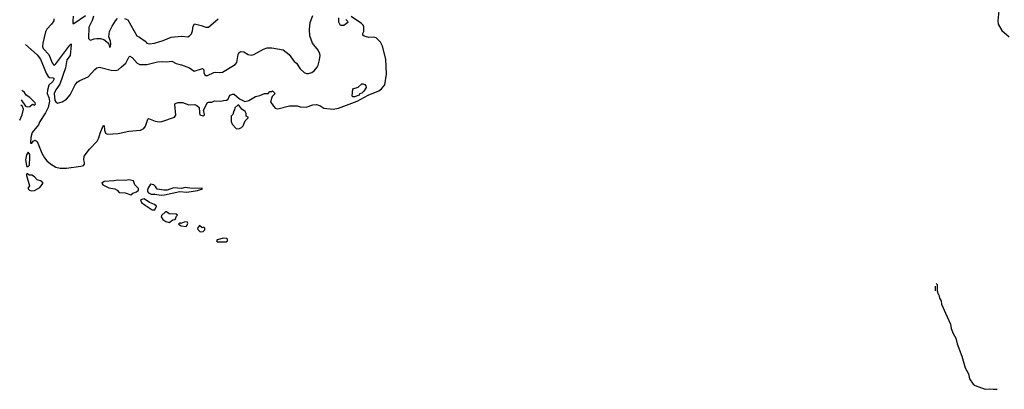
# Model space of a CAD drawing. Extents: x 1493970 to 1595317, y 729910 to 844791.
# Tile 1 of 256: x 1493970 to 1505010, y 767211 to 771357. Entities that reach past the tile are written whole.
import ezdxf

# ---------------------------------------------------------------- set-up
doc = ezdxf.new("R2010")
doc.units = 0

msp = doc.modelspace()

# ---------------------------------------------------------------- linework, layer by layer
at = {"layer": '0CON10XD'}
for points in [[(1505017, 771635), (1504963, 771525), (1504954, 771495), (1504936, 771345), (1504940, 771305), (1504983, 771235), (1505064, 771164)], [(1494035, 771080), (1494165, 770962), (1494204, 770915), (1494267, 770757), (1494290, 770720), (1494305, 770709), (1494345, 770705), (1494355, 770695), (1494343, 770665), (1494296, 770624), (1494280, 770565), (1494279, 770529), (1494297, 770485), (1494303, 770443), (1494287, 770373), (1494259, 770311), (1494195, 770216), (1494181, 770179), (1494110, 770090), (1494094, 770035), (1494092, 769972), (1494105, 769970), (1494120, 769995), (1494143, 770007), (1494165, 769990), (1494219, 769859), (1494247, 769807), (1494274, 769775), (1494315, 769739), (1494374, 769704), (1494425, 769690), (1494495, 769690), (1494655, 769714), (1494685, 769723), (1494698, 769735), (1494698, 769755), (1494687, 769785), (1494691, 769825), (1494754, 769905), (1494837, 769995), (1494857, 770033), (1494871, 770085), (1494905, 770168), (1494915, 770170), (1494919, 770119), (1494932, 770085), (1494955, 770074), (1495075, 770080), (1495195, 770105), (1495325, 770117), (1495360, 770135), (1495382, 770162), (1495405, 770240), (1495415, 770250), (1495488, 770218), (1495535, 770210), (1495565, 770214), (1495706, 770264), (1495721, 770285), (1495708, 770405), (1495713, 770417), (1495745, 770427), (1495795, 770429), (1495865, 770401), (1495935, 770404), (1495956, 770396), (1495982, 770372), (1495984, 770314), (1495991, 770291), (1496025, 770277), (1496038, 770285), (1496040, 770295), (1496036, 770326), (1496030, 770335), (1496033, 770347), (1496072, 770425), (1496085, 770432), (1496125, 770432), (1496155, 770447), (1496225, 770443), (1496255, 770452), (1496287, 770453), (1496306, 770464), (1496318, 770495), (1496331, 770509), (1496355, 770520), (1496375, 770520), (1496435, 770468), (1496495, 770441), (1496538, 770452), (1496615, 770496), (1496664, 770506), (1496715, 770528), (1496755, 770530), (1496775, 770550), (1496795, 770550), (1496805, 770560), (1496828, 770538), (1496830, 770525), (1496800, 770495), (1496783, 770437), (1496817, 770385), (1496836, 770366), (1496865, 770356), (1496995, 770389), (1497082, 770392), (1497115, 770380), (1497180, 770375), (1497255, 770403), (1497295, 770406), (1497334, 770394), (1497379, 770365), (1497486, 770354), (1497545, 770364), (1497755, 770443), (1497878, 770512), (1497995, 770559), (1498025, 770581), (1498064, 770625), (1498084, 770745), (1498074, 770915), (1498038, 771058), (1498015, 771105), (1497965, 771154), (1497935, 771160), (1497885, 771158), (1497831, 771171), (1497818, 771185), (1497818, 771202), (1497830, 771225), (1497829, 771275), (1497821, 771295), (1497801, 771315), (1497685, 771394)], [(1494354, 771365), (1494351, 771345), (1494328, 771305), (1494275, 771251), (1494259, 771221), (1494230, 771095), (1494226, 771055), (1494231, 771035), (1494298, 770965), (1494335, 770871), (1494355, 770844), (1494375, 770860), (1494530, 771070), (1494545, 771086), (1494546, 771076), (1494537, 770955), (1494499, 770905), (1494484, 770815), (1494418, 770632), (1494375, 770570), (1494355, 770529), (1494365, 770450), (1494375, 770434), (1494392, 770422), (1494445, 770436), (1494496, 770464), (1494535, 770515), (1494592, 770625), (1494614, 770655), (1494645, 770676), (1494736, 770714), (1494811, 770799), (1494835, 770817), (1494865, 770823), (1494995, 770792), (1495045, 770786), (1495072, 770795), (1495113, 770827), (1495160, 770870), (1495193, 770937), (1495205, 770946), (1495231, 770931), (1495288, 770868), (1495315, 770854), (1495395, 770854), (1495515, 770885), (1495575, 770889), (1495617, 770883), (1495675, 770892), (1495724, 770864), (1495785, 770850), (1495873, 770815), (1495925, 770779), (1496020, 770810), (1496036, 770796), (1496036, 770765), (1496045, 770740), (1496055, 770731), (1496075, 770729), (1496146, 770764), (1496165, 770768), (1496215, 770763), (1496245, 770770), (1496387, 770853), (1496406, 770875), (1496418, 770965), (1496426, 770985), (1496445, 771001), (1496482, 770995), (1496530, 770965), (1496565, 770958), (1496595, 770967), (1496705, 771026), (1496745, 771040), (1496795, 771040), (1496925, 771020), (1496990, 770965), (1497046, 770886), (1497075, 770868), (1497115, 770804), (1497158, 770765), (1497184, 770754), (1497207, 770753), (1497245, 770765), (1497273, 770785), (1497305, 770823), (1497315, 770845), (1497332, 770905), (1497338, 770955), (1497335, 770975), (1497318, 771015), (1497254, 771095), (1497223, 771175), (1497219, 771245), (1497226, 771324), (1497257, 771405)], [(1494570, 771395), (1494564, 771344), (1494564, 771314), (1494575, 771313), (1494707, 771403)], [(1494799, 771395), (1494783, 771347), (1494744, 771274), (1494742, 771145), (1494755, 771130), (1494765, 771128), (1494805, 771142), (1494836, 771146), (1494875, 771146), (1494914, 771134), (1494964, 771094), (1494975, 771050), (1494988, 771055), (1494990, 771085), (1494988, 771115), (1494969, 771165), (1494975, 771225), (1495005, 771285), (1495044, 771345), (1495065, 771369)], [(1495145, 771372), (1495182, 771355), (1495283, 771175), (1495312, 771162), (1495377, 771117), (1495397, 771095), (1495425, 771087), (1495483, 771095), (1495580, 771125), (1495668, 771162), (1495785, 771171), (1495855, 771166), (1495875, 771176), (1495895, 771197), (1495907, 771233), (1495914, 771285), (1495930, 771310), (1496005, 771293), (1496056, 771274), (1496086, 771274), (1496196, 771365)], [(1497625, 771360), (1497645, 771340), (1497648, 771325), (1497605, 771292), (1497565, 771292), (1497548, 771328), (1497548, 771378)], [(1497725, 770492), (1497705, 770492), (1497698, 770498), (1497705, 770580), (1497765, 770600), (1497805, 770638), (1497819, 770639), (1497839, 770629), (1497852, 770615), (1497853, 770595), (1497830, 770555), (1497805, 770533), (1497780, 770525), (1497775, 770512), (1497725, 770492)], [(1493987, 770456), (1494035, 770388), (1494055, 770378), (1494085, 770383), (1494115, 770411), (1494135, 770397), (1494145, 770410), (1494143, 770425), (1494083, 770485), (1494042, 770512), (1494025, 770541), (1494000, 770560), (1493996, 770567)], [(1493970, 770231), (1493999, 770291), (1494012, 770355), (1494002, 770382), (1493982, 770397)], [(1496425, 770134), (1496455, 770146), (1496476, 770165), (1496496, 770224), (1496530, 770255), (1496530, 770265), (1496510, 770275), (1496509, 770305), (1496498, 770328), (1496460, 770355), (1496425, 770398), (1496415, 770398), (1496383, 770367), (1496380, 770345), (1496370, 770335), (1496358, 770295), (1496340, 770275), (1496340, 770255), (1496342, 770215), (1496352, 770185), (1496395, 770138), (1496425, 770134)], [(1494065, 769710), (1494078, 769725), (1494082, 769815), (1494082, 769845), (1494065, 769870), (1494045, 769842), (1494036, 769785), (1494045, 769720), (1494050, 769710), (1494065, 769710)], [(1494098, 769438), (1494135, 769442), (1494195, 769474), (1494233, 769525), (1494215, 769547), (1494165, 769562), (1494136, 769596), (1494105, 769613), (1494074, 769614), (1494055, 769630), (1494045, 769620), (1494045, 769610), (1494078, 769495), (1494075, 769480), (1494065, 769480), (1494065, 769458), (1494078, 769445), (1494098, 769438)], [(1495215, 769394), (1495239, 769411), (1495280, 769425), (1495300, 769445), (1495300, 769465), (1495260, 769505), (1495245, 769550), (1495195, 769560), (1495155, 769552), (1495065, 769558), (1495025, 769548), (1494915, 769540), (1494892, 769525), (1494900, 769505), (1494970, 769470), (1495038, 769458), (1495063, 769443), (1495085, 769419), (1495154, 769414), (1495215, 769394)], [(1495555, 769389), (1495595, 769392), (1495765, 769430), (1495845, 769422), (1495965, 769442), (1496010, 769455), (1496020, 769465), (1495876, 769466), (1495826, 769476), (1495785, 769462), (1495695, 769469), (1495625, 769446), (1495585, 769446), (1495510, 769455), (1495493, 769485), (1495474, 769504), (1495437, 769513), (1495407, 769465), (1495401, 769445), (1495401, 769431), (1495413, 769413), (1495445, 769399), (1495485, 769401), (1495555, 769389)], [(1495485, 769224), (1495502, 769265), (1495482, 769285), (1495426, 769306), (1495365, 769347), (1495323, 769337), (1495337, 769305), (1495377, 769275), (1495455, 769224), (1495485, 769224)], [(1495645, 769082), (1495685, 769112), (1495713, 769115), (1495727, 769153), (1495740, 769165), (1495723, 769177), (1495645, 769180), (1495615, 769202), (1495605, 769203), (1495558, 769162), (1495557, 769145), (1495576, 769115), (1495608, 769095), (1495645, 769082)], [(1495835, 769037), (1495848, 769052), (1495854, 769075), (1495848, 769088), (1495814, 769086), (1495775, 769072), (1495765, 769078), (1495750, 769065), (1495780, 769045), (1495835, 769037)], [(1495995, 768978), (1496025, 768980), (1496045, 769000), (1496045, 769020), (1496035, 769030), (1496015, 769022), (1495985, 769050), (1495965, 769020), (1495967, 769005), (1495995, 768978)], [(1496285, 768864), (1496300, 768875), (1496300, 768895), (1496292, 768902), (1496255, 768907), (1496185, 768886), (1496178, 768875), (1496185, 768865), (1496285, 768864)], [(1504240, 768315), (1504240, 768317), (1504240, 768367)], [(1504246, 768399), (1504258, 768388), (1504258, 768315), (1504267, 768277), (1504275, 768270), (1504283, 768233), (1504300, 768205), (1504306, 768166), (1504349, 768065), (1504405, 767940), (1504414, 767894), (1504437, 767837), (1504467, 767785), (1504480, 767720), (1504535, 767583), (1504571, 767451), (1504608, 767385), (1504618, 767328), (1504659, 767269), (1504683, 767253), (1504795, 767211), (1504845, 767218), (1504885, 767211), (1504931, 767212)]]:
    msp.add_lwpolyline(points, dxfattribs=at)

doc.saveas('drawing.dxf')
